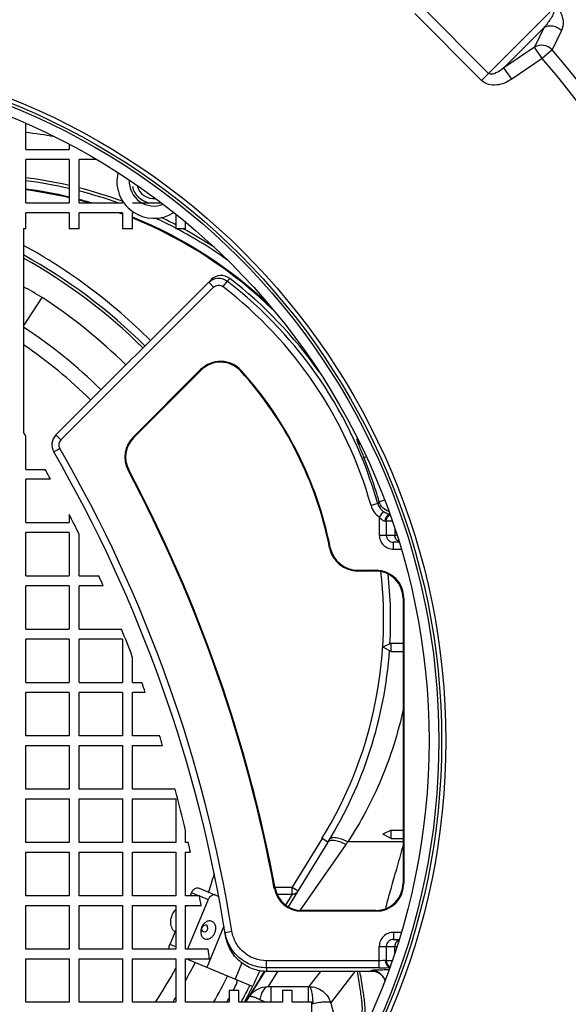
# Model space of a CAD drawing. Header units: millimetres. Extents: x 0 to 297, y 0 to 210.
# Tile 9 of 34: x 153 to 161, y 85 to 99. Entities that reach past the tile are written whole.
import ezdxf

# ---------------------------------------------------------------- set-up
doc = ezdxf.new("R2010")
doc.units = ezdxf.units.MM
doc.header["$LTSCALE"] = 16.335
doc.layers.get('0').update_dxf_attribs({"linetype": 'CONTINUOUS'})
doc.layers.add('AXES_REF', color=7, linetype='CONTINUOUS')

msp = doc.modelspace()

# ---------------------------------------------------------------- linework, layer by layer
at = {"color": 9, "linetype": 'Continuous'}
for p, q in [((159.823, 98.494), (158.871, 99.446)), ((159.723, 98.394), (160.751, 99.422)), ((159.723, 98.394), (158.771, 99.346)), ((160.04, 98.574), (160.608, 99.142)), ((160.608, 99.142), (160.474, 98.869)), ((160.861, 99.105), (160.727, 98.831)), ((160.474, 98.869), (160.04, 98.574)), ((160.584, 98.707), (160.474, 98.869)), ((160.584, 98.707), (160.151, 98.411)), ((160.727, 98.831), (160.584, 98.707)), ((160.151, 98.411), (160.04, 98.574)), ((155.833, 95.516), (155.904, 95.445)), ((156.097, 95.533), (156.036, 95.454)), ((156.097, 95.533), (156.135, 95.57)), ((153.727, 93.268), (155.904, 95.445)), ((153.195, 94.89), (153.46, 95.297)), ((155.718, 94.27), (155.726, 94.262)), ((156.298, 94.255), (156.29, 94.248)), ((153.656, 93.339), (153.727, 93.268)), ((154.755, 93.306), (154.762, 93.299)), ((157.946, 93.268), (157.955, 93.281)), ((157.955, 93.281), (157.956, 93.282)), ((157.955, 93.281), (157.956, 93.282)), ((153.624, 93.097), (153.711, 93.147)), ((158.078, 93.028), (158.046, 93.014)), ((154.684, 92.836), (154.694, 92.84)), ((158.263, 92.386), (158.243, 92.359)), ((158.34, 92.408), (158.263, 92.386)), ((158.243, 92.359), (158.147, 92.332)), ((158.321, 92.249), (158.265, 92.167)), ((158.265, 92.167), (158.265, 91.909)), ((158.449, 92.109), (158.35, 92.109)), ((158.363, 92.109), (158.363, 91.909)), ((158.485, 92.003), (158.485, 91.909)), ((158.265, 91.909), (158.515, 91.909)), ((157.567, 91.731), (157.556, 91.729)), ((158.468, 91.709), (158.468, 91.809)), ((158.468, 91.709), (158.577, 91.709)), ((157.959, 91.409), (157.959, 91.399)), ((158.215, 91.409), (158.215, 91.399)), ((158.615, 91.009), (158.604, 91.009)), ((157.448, 87.584), (157.023, 86.89)), ((157.789, 87.497), (157.131, 86.558)), ((157.533, 87.531), (157.448, 87.584)), ((158.604, 87.535), (157.815, 87.535)), ((158.615, 86.946), (158.604, 86.946)), ((155.587, 86.812), (155.694, 86.768)), ((156.769, 86.873), (156.779, 86.875)), ((156.776, 86.89), (157.023, 86.89)), ((156.805, 86.79), (157.023, 86.79)), ((157.023, 86.79), (156.928, 86.635)), ((157.023, 86.89), (157.108, 86.838)), ((157.023, 86.79), (157.023, 86.89)), ((155.701, 86.765), (155.827, 86.712)), ((157.162, 86.546), (157.162, 86.557)), ((158.215, 86.546), (158.215, 86.557)), ((156.066, 86.246), (156.164, 86.262)), ((158.577, 86.246), (158.468, 86.246)), ((158.468, 86.246), (158.468, 86.146)), ((155.365, 86.038), (155.279, 86.074)), ((158.265, 86.046), (158.515, 86.046)), ((158.265, 85.741), (158.265, 86.046)), ((158.363, 86.046), (158.363, 85.846)), ((158.485, 85.952), (158.485, 86.046)), ((158.265, 85.841), (156.658, 85.841)), ((156.658, 85.741), (156.658, 85.841)), ((158.35, 85.846), (158.449, 85.846)), ((158.265, 85.741), (156.658, 85.741)), ((156.814, 85.688), (156.68, 85.472)), ((157.263, 85.472), (157.43, 85.688)), ((157.574, 85.238), (157.92, 85.688)), ((158.16, 85.688), (158.152, 85.703)), ((156.717, 85.472), (157.25, 85.472)), ((156.717, 85.472), (156.717, 85.248)), ((157.25, 85.472), (157.25, 85.248)), ((156.36, 85.248), (156.408, 85.325)), ((156.642, 85.248), (156.563, 85.285)), ((157.316, 85.226), (157.305, 85.224)), ((157.574, 85.238), (157.722, 84.686))]:
    msp.add_line(p, q, dxfattribs=at)
at = {"color": 7, "linetype": 'Continuous'}
for p, q in [((153.225, 97.408), (153.225, 97.782)), ((153.845, 97.483), (153.845, 97.408)), ((153.225, 97.408), (153.845, 97.408)), ((153.225, 96.648), (153.225, 97.268)), ((153.845, 97.268), (153.225, 97.268)), ((153.845, 97.268), (153.845, 96.648)), ((153.985, 96.648), (153.985, 97.268)), ((154.231, 97.268), (153.985, 97.268)), ((153.225, 96.648), (153.845, 96.648)), ((153.985, 96.648), (154.605, 96.648)), ((154.605, 96.678), (154.605, 96.648)), ((154.745, 96.648), (155.158, 96.648)), ((153.225, 96.278), (153.225, 96.508)), ((153.845, 96.508), (153.225, 96.508)), ((153.845, 96.508), (153.845, 96.278)), ((153.985, 96.278), (153.985, 96.508)), ((154.605, 96.508), (153.985, 96.508)), ((154.605, 96.508), (154.605, 96.278)), ((154.745, 96.278), (154.745, 96.508)), ((154.775, 96.508), (154.745, 96.508)), ((155.339, 96.508), (155.335, 96.508)), ((155.365, 96.486), (155.365, 96.278)), ((155.505, 96.278), (155.505, 96.372)), ((153.195, 96.278), (153.195, 93.378)), ((153.225, 96.278), (153.195, 96.278)), ((153.985, 96.278), (153.845, 96.278)), ((154.745, 96.278), (154.605, 96.278)), ((155.505, 96.278), (155.365, 96.278)), ((153.656, 93.339), (155.871, 95.553)), ((154.755, 93.306), (155.718, 94.27)), ((154.762, 93.299), (155.726, 94.262)), ((153.225, 92.848), (153.225, 93.327)), ((153.225, 92.848), (153.502, 92.848)), ((153.225, 92.088), (153.225, 92.708)), ((153.579, 92.708), (153.225, 92.708)), ((153.845, 92.206), (153.845, 92.088)), ((153.225, 92.088), (153.845, 92.088)), ((153.225, 91.328), (153.225, 91.948)), ((153.845, 91.948), (153.225, 91.948)), ((153.845, 91.948), (153.845, 91.328)), ((153.985, 91.328), (153.985, 91.927)), ((158.546, 91.809), (158.468, 91.809)), ((157.959, 91.409), (158.215, 91.409)), ((153.225, 91.328), (153.845, 91.328)), ((153.985, 91.328), (154.267, 91.328)), ((157.959, 91.399), (158.215, 91.399)), ((153.225, 90.568), (153.225, 91.188)), ((153.845, 91.188), (153.225, 91.188)), ((153.845, 91.188), (153.845, 90.568)), ((153.985, 90.568), (153.985, 91.188)), ((154.33, 91.188), (153.985, 91.188)), ((158.604, 91.009), (158.604, 86.946)), ((158.615, 91.009), (158.615, 86.946)), ((153.225, 90.568), (153.845, 90.568)), ((153.985, 90.568), (154.592, 90.568)), ((153.225, 89.808), (153.225, 90.428)), ((153.845, 90.428), (153.225, 90.428)), ((153.845, 90.428), (153.845, 89.808)), ((153.985, 89.808), (153.985, 90.428)), ((154.605, 90.428), (153.985, 90.428)), ((154.605, 90.428), (154.605, 89.808)), ((158.435, 90.371), (158.315, 90.311)), ((158.435, 90.251), (158.315, 90.311)), ((158.435, 90.371), (158.604, 90.371)), ((158.435, 90.251), (158.435, 90.371)), ((154.745, 89.808), (154.745, 90.176)), ((158.435, 90.251), (158.604, 90.251)), ((153.225, 89.808), (153.845, 89.808)), ((153.985, 89.808), (154.605, 89.808)), ((154.745, 89.808), (154.88, 89.808)), ((153.225, 89.048), (153.225, 89.668)), ((153.845, 89.668), (153.225, 89.668)), ((153.845, 89.668), (153.845, 89.048)), ((154.605, 89.668), (153.985, 89.668)), ((153.985, 89.048), (153.985, 89.668)), ((154.605, 89.668), (154.605, 89.048)), ((154.929, 89.668), (154.745, 89.668)), ((154.745, 89.048), (154.745, 89.668)), ((153.845, 89.048), (153.225, 89.048)), ((154.605, 89.048), (153.985, 89.048)), ((155.134, 89.048), (154.745, 89.048)), ((153.225, 88.288), (153.225, 88.908)), ((153.225, 88.908), (153.845, 88.908)), ((153.845, 88.908), (153.845, 88.288)), ((153.985, 88.908), (154.605, 88.908)), ((153.985, 88.288), (153.985, 88.908)), ((154.605, 88.908), (154.605, 88.288)), ((154.745, 88.908), (155.177, 88.908)), ((154.745, 88.288), (154.745, 88.908)), ((153.845, 88.288), (153.225, 88.288)), ((154.605, 88.288), (153.985, 88.288)), ((155.354, 88.288), (154.745, 88.288)), ((153.225, 88.148), (153.845, 88.148)), ((153.225, 87.528), (153.225, 88.148)), ((153.845, 88.148), (153.845, 87.528)), ((153.985, 88.148), (154.605, 88.148)), ((153.985, 87.528), (153.985, 88.148)), ((154.605, 88.148), (154.605, 87.528)), ((154.745, 88.148), (155.365, 88.148)), ((154.745, 87.528), (154.745, 88.148)), ((155.365, 88.148), (155.365, 87.528)), ((155.505, 87.528), (155.505, 87.692)), ((158.435, 87.704), (158.315, 87.644)), ((158.435, 87.584), (158.315, 87.644)), ((158.435, 87.704), (158.604, 87.704)), ((158.435, 87.584), (158.435, 87.704)), ((153.845, 87.528), (153.225, 87.528)), ((154.605, 87.528), (153.985, 87.528)), ((155.365, 87.528), (154.745, 87.528)), ((155.543, 87.528), (155.505, 87.528)), ((157.533, 87.531), (156.968, 86.609)), ((158.435, 87.584), (158.604, 87.584)), ((153.225, 87.388), (153.845, 87.388)), ((153.225, 86.768), (153.225, 87.388)), ((153.845, 87.388), (153.845, 86.768)), ((153.985, 87.388), (154.605, 87.388)), ((153.985, 86.768), (153.985, 87.388)), ((154.605, 87.388), (154.605, 86.768)), ((154.745, 87.388), (155.365, 87.388)), ((154.745, 86.768), (154.745, 87.388)), ((155.365, 87.388), (155.365, 86.768)), ((155.505, 87.388), (155.574, 87.388)), ((155.505, 86.768), (155.505, 87.388)), ((155.587, 86.812), (155.568, 86.768)), ((155.696, 86.875), (155.976, 86.758)), ((153.845, 86.768), (153.225, 86.768)), ((154.605, 86.768), (153.985, 86.768)), ((155.365, 86.768), (154.745, 86.768)), ((155.7, 86.768), (155.505, 86.768)), ((155.827, 86.712), (155.533, 86.008)), ((153.225, 86.628), (153.845, 86.628)), ((153.225, 86.008), (153.225, 86.628)), ((153.845, 86.628), (153.845, 86.008)), ((153.985, 86.628), (154.605, 86.628)), ((153.985, 86.008), (153.985, 86.628)), ((154.605, 86.628), (154.605, 86.008)), ((154.745, 86.628), (155.365, 86.628)), ((154.745, 86.008), (154.745, 86.628)), ((155.365, 86.628), (155.365, 86.008)), ((155.505, 86.628), (155.726, 86.628)), ((155.51, 86.628), (155.505, 86.615)), ((155.505, 86.008), (155.505, 86.628)), ((158.215, 86.557), (157.162, 86.557)), ((158.215, 86.546), (157.162, 86.546)), ((155.365, 86.279), (155.279, 86.074)), ((156.051, 86.336), (155.805, 85.746)), ((158.468, 86.146), (158.546, 86.146)), ((153.845, 86.008), (153.225, 86.008)), ((154.605, 86.008), (153.985, 86.008)), ((155.365, 86.008), (154.745, 86.008)), ((155.827, 86.008), (155.505, 86.008)), ((153.225, 85.868), (153.845, 85.868)), ((153.225, 85.248), (153.225, 85.868)), ((153.845, 85.868), (153.845, 85.248)), ((153.985, 85.868), (154.605, 85.868)), ((153.985, 85.248), (153.985, 85.868)), ((154.605, 85.868), (154.605, 85.248)), ((154.745, 85.868), (155.365, 85.868)), ((154.745, 85.248), (154.745, 85.868)), ((155.365, 85.868), (155.365, 85.248)), ((155.505, 85.868), (155.847, 85.868)), ((155.505, 85.248), (155.505, 85.868)), ((156.458, 85.474), (155.514, 85.868)), ((156.306, 85.809), (156.21, 85.577)), ((156.362, 85.248), (156.637, 85.689)), ((158.16, 85.688), (156.667, 85.688)), ((156.265, 85.418), (156.125, 85.418)), ((156.125, 85.418), (156.125, 85.248)), ((156.265, 85.248), (156.265, 85.418)), ((157.025, 85.418), (156.885, 85.418)), ((156.885, 85.418), (156.885, 85.248)), ((157.025, 85.248), (157.025, 85.418)), ((153.845, 85.248), (153.225, 85.248)), ((154.605, 85.248), (153.985, 85.248)), ((155.365, 85.248), (154.745, 85.248)), ((156.125, 85.248), (155.505, 85.248)), ((156.885, 85.248), (156.265, 85.248)), ((157.305, 85.248), (157.025, 85.248)), ((157.305, 85.108), (157.305, 85.248))]:
    msp.add_line(p, q, dxfattribs=at)
msp.add_lwpolyline([(158.328, 85.598), (158.331, 85.593), (158.334, 85.587), (158.336, 85.581), (158.339, 85.575), (158.341, 85.569), (158.343, 85.563), (158.344, 85.558)], dxfattribs=at)
at = {"color": 9, "linetype": 'Continuous'}
for radius in [9.858, 9.798]:
    msp.add_circle((149.355, 88.978), radius, dxfattribs=at)
at = {"color": 7, "linetype": 'Continuous'}
for radius in [9.758, 9.618]:
    msp.add_circle((149.355, 88.978), radius, dxfattribs=at)
for centre, radius, start, end in [((149.355, 88.978), 18.54, 284.6962, 75.3038), ((155.055, 96.958), 0.53, 166.7952, 302.1528), ((152.415, 90.678), 6.38, 77.0476, 82.706), ((152.415, 90.678), 6.337, 76.9585, 82.6563), ((155.055, 96.958), 0.25, 194.0041, 274.9035), ((152.415, 90.678), 6.22, 76.7085, 82.5173), ((152.415, 90.678), 6.38, 69.9244, 75.754), ((152.415, 90.678), 6.337, 70.4042, 75.6556), ((152.415, 90.678), 6.22, 73.7016, 75.3795), ((152.415, 90.678), 6.22, 69.3845, 69.6039), ((152.415, 90.678), 6.22, 46.4145, 68.0003), ((152.415, 90.678), 6.337, 62.2566, 65.1562), ((152.415, 90.678), 6.38, 62.4587, 64.5384), ((152.415, 90.678), 6.337, 54.4046, 62.0914), ((152.415, 90.678), 6.38, 56.757, 61.373), ((149.355, 88.978), 7.92, 45.3068, 60.9969), ((156.012, 95.412), 0.2, 52.2816, 135), ((152.366, 90.698), 6.16, 35.107, 52.2816), ((151.735, 92.642), 3.166, 56.9952, 62.5416), ((149.355, 88.978), 7.536, 45.3226, 56.9952), ((149.355, 88.978), 7.036, 45.3455, 56.921), ((149.355, 88.978), 6.828, 45.356, 55.7793), ((156.001, 93.987), 0.4, 42.1402, 135), ((156.001, 93.987), 0.389, 42.1402, 135), ((152.366, 90.698), 5.292, 11.2403, 42.1402), ((152.366, 90.698), 5.302, 11.2403, 42.1402), ((136.04, 83.096), 20, 30.7687, 30.9363), ((153.797, 93.197), 0.2, 135, 210.089), ((155.038, 93.023), 0.4, 135, 208.0012), ((155.038, 93.023), 0.389, 135, 208.0012), ((136.319, 83.07), 20, 8.9901, 30.089), ((136.04, 83.096), 20, 28.7236, 29.182), ((136.319, 83.07), 20.8, 10.5343, 28.0012), ((136.319, 83.07), 20.811, 10.5343, 28.0012), ((136.04, 83.096), 20, 26.2025, 27.0967), ((157.959, 91.809), 0.411, 191.2403, 270), ((157.959, 91.809), 0.4, 191.2403, 270), ((158.215, 91.009), 0.4, 0, 90), ((136.04, 83.096), 20, 23.8651, 24.3044), ((158.215, 91.009), 0.389, 0, 90), ((152.366, 90.698), 6.06, 356.8226, 6.2473), ((136.04, 83.096), 20, 20.7332, 21.9369), ((152.366, 90.698), 6.06, 328.502, 355.8878), ((136.04, 83.096), 20, 19.1829, 19.6081), ((136.04, 83.096), 20, 16.893, 17.3126), ((136.04, 83.096), 20, 13.2849, 15.0454), ((136.04, 83.096), 20, 12.3912, 12.8021), ((149.355, 88.978), 6.828, 341.5642, 343.8523), ((158.215, 86.946), 0.4, 270, 360), ((158.215, 86.946), 0.389, 270, 360), ((157.162, 86.946), 0.4, 190.5343, 270), ((157.162, 86.946), 0.389, 190.5343, 270), ((136.04, 83.096), 20, 10.1709, 10.5786), ((136.04, 83.096), 20, 7.966, 8.3712), ((149.355, 88.978), 7.036, 330.9435, 333.2896), ((149.355, 88.978), 6.828, 326.8883, 331.665), ((149.355, 88.978), 7.92, 331.9029, 335.5323), ((149.355, 88.978), 7.536, 330.3312, 333.5605), ((156.138, 85.55), 0.1, 333.1903, 9.5453), ((158.16, 85.488), 0.2, 30.6822, 32.8181), ((149.355, 88.978), 7.7, 332.4617, 333.1903), ((149.355, 88.978), 7.036, 327.9839, 328.6748), ((149.355, 88.978), 7.7, 331.0254, 331.5501)]:
    msp.add_arc(centre, radius, start, end, dxfattribs=at)
at = {"color": 9, "linetype": 'Continuous'}
for centre, radius, start, end in [((149.355, 88.978), 18.34, 284.6962, 75.3038), ((149.355, 88.978), 16.043, 273.8502, 266.1536), ((149.355, 88.978), 15.986, 273.9678, 266.0322), ((149.355, 88.978), 14.858, 319.0939, 40.9061), ((149.355, 88.978), 15.047, 319.0939, 40.9061), ((152.415, 90.678), 7.02, 79.9931, 83.3741), ((155.055, 96.958), 0.355, 177.4354, 291.4597), ((155.055, 96.958), 0.319, 193.7409, 256.2591), ((152.415, 90.678), 6.208, 76.6829, 82.5031), ((152.415, 90.678), 6.208, 74.0748, 75.3514), ((155.055, 96.958), 0.319, 283.7409, 287.4393), ((152.415, 90.678), 6.208, 69.344, 69.8966), ((152.415, 90.678), 6.208, 45.4031, 67.9565), ((149.355, 88.978), 7.88, 45.3085, 60.836), ((152.366, 90.698), 6.107, 15.79, 52.3466), ((152.366, 90.698), 6.007, 15.79, 52.3466), ((153.797, 93.197), 0.1, 135, 210.089), ((136.319, 83.07), 20.1, 9.1377, 30.089), ((152.366, 90.698), 6.134, 15.9731, 22.1912), ((158.325, 91.963), 0.149, 80.0669, 81.0162), ((152.366, 90.698), 5.96, 328.502, 6.6924), ((153.297, 90.643), 5.484, 324.9967, 325.4813), ((86.876, 127.863), 81.511, 328.54258, 328.84223), ((136.319, 82.471), 20.6, 8.9855, 9.1339), ((149.355, 88.978), 7.88, 331.748, 333.727), ((157.25, 86.666), 1.195, 269.996, 270.6207)]:
    msp.add_arc(centre, radius, start, end, dxfattribs=at)
for points, knots in [([(160.751, 99.422), (160.76, 99.408), (160.756, 99.374), (160.736, 99.323), (160.703, 99.265), (160.658, 99.202), (160.625, 99.162), (160.608, 99.142)], [0, 0, 0, 0, 0.148225, 0.276495, 0.521821, 0.762079, 1, 1, 1, 1]), ([(160.79, 99.449), (160.841, 99.391), (160.897, 99.272), (160.88, 99.145), (160.861, 99.105)], [0, 0, 0, 0, 0.633909, 1, 1, 1, 1]), ([(160.861, 99.105), (160.829, 99.137), (160.743, 99.183), (160.647, 99.165), (160.608, 99.142)], [0, 0, 0, 0, 0.506309, 1, 1, 1, 1]), ([(160.727, 98.831), (160.695, 98.864), (160.609, 98.91), (160.512, 98.892), (160.474, 98.869)], [0, 0, 0, 0, 0.506329, 1, 1, 1, 1]), ([(160.04, 98.574), (160.009, 98.548), (159.968, 98.519), (159.913, 98.494), (159.876, 98.481), (159.838, 98.479), (159.823, 98.494)], [0, 0, 0, 0, 0.495422, 0.620529, 0.746734, 1, 1, 1, 1]), ([(160.151, 98.411), (160.119, 98.39), (160.051, 98.353), (159.938, 98.323), (159.821, 98.328), (159.75, 98.367), (159.723, 98.394)], [0, 0, 0, 0, 0.250883, 0.501484, 0.751366, 1, 1, 1, 1]), ([(155.003, 94.686), (154.733, 94.955), (154.16, 95.451), (153.523, 95.862), (153.195, 96.042)], [0, 0, 0, 0, 0.504617, 1, 1, 1, 1]), ([(155.833, 95.516), (155.866, 95.549), (155.961, 95.593), (156.06, 95.562), (156.097, 95.533)], [0, 0, 0, 0, 0.49995, 1, 1, 1, 1]), ([(155.904, 95.445), (155.921, 95.462), (155.968, 95.484), (156.017, 95.468), (156.036, 95.454)], [0, 0, 0, 0, 0.500028, 1, 1, 1, 1]), ([(157.946, 93.268), (157.946, 93.267), (157.947, 93.264), (157.948, 93.259), (157.95, 93.25), (157.956, 93.235), (157.965, 93.211), (157.978, 93.178), (157.993, 93.14), (158.016, 93.085), (158.034, 93.043), (158.046, 93.014)], [0, 0, 0, 0, 0.010161, 0.031715, 0.063705, 0.104946, 0.211268, 0.343821, 0.495866, 0.660131, 1, 1, 1, 1]), ([(158.399, 92.249), (158.367, 92.258), (158.307, 92.293), (158.272, 92.354), (158.263, 92.386)], [0, 0, 0, 0, 0.500013, 1, 1, 1, 1]), ([(158.147, 92.332), (158.156, 92.299), (158.186, 92.236), (158.236, 92.187), (158.265, 92.167)], [0, 0, 0, 0, 0.500002, 1, 1, 1, 1]), ([(158.243, 92.359), (158.249, 92.337), (158.269, 92.295), (158.303, 92.262), (158.321, 92.249)], [0, 0, 0, 0, 0.49998, 1, 1, 1, 1]), ([(158.321, 92.249), (158.329, 92.244), (158.358, 92.227), (158.389, 92.216), (158.412, 92.212)], [0, 0, 0, 0, 0.294287, 1, 1, 1, 1]), ([(158.265, 92.167), (158.276, 92.152), (158.3, 92.126), (158.333, 92.112), (158.348, 92.109)], [0, 0, 0, 0, 0.560279, 1, 1, 1, 1]), ([(158.414, 92.207), (158.396, 92.201), (158.36, 92.173), (158.349, 92.131), (158.348, 92.109)], [0, 0, 0, 0, 0.47514, 1, 1, 1, 1]), ([(158.363, 92.109), (158.363, 92.127), (158.373, 92.164), (158.401, 92.19), (158.417, 92.198)], [0, 0, 0, 0, 0.501781, 1, 1, 1, 1]), ([(158.265, 91.909), (158.265, 91.883), (158.275, 91.83), (158.321, 91.763), (158.389, 91.719), (158.442, 91.709), (158.468, 91.709)], [0, 0, 0, 0, 0.249932, 0.499905, 0.749934, 1, 1, 1, 1]), ([(158.363, 91.909), (158.363, 91.883), (158.387, 91.829), (158.442, 91.809), (158.468, 91.809)], [0, 0, 0, 0, 0.500892, 1, 1, 1, 1]), ([(158.544, 91.817), (158.526, 91.825), (158.496, 91.851), (158.485, 91.89), (158.485, 91.909)], [0, 0, 0, 0, 0.498083, 1, 1, 1, 1]), ([(158.604, 89.424), (158.531, 89.084), (158.324, 88.426), (157.999, 87.818), (157.815, 87.535)], [0, 0, 0, 0, 0.507175, 1, 1, 1, 1]), ([(157.789, 87.497), (157.761, 87.511), (157.707, 87.535), (157.641, 87.553), (157.594, 87.557), (157.562, 87.554), (157.54, 87.543), (157.533, 87.531)], [0, 0, 0, 0, 0.347939, 0.639849, 0.7577, 0.855349, 1, 1, 1, 1]), ([(157.815, 87.535), (157.787, 87.55), (157.733, 87.573), (157.666, 87.593), (157.619, 87.597), (157.587, 87.595), (157.565, 87.584), (157.558, 87.573)], [0, 0, 0, 0, 0.350597, 0.644403, 0.762408, 0.859418, 1, 1, 1, 1]), ([(158.604, 87.492), (158.576, 87.389), (158.521, 87.193), (158.465, 86.998), (158.439, 86.906)], [0, 0, 0, 0, 0.526947, 1, 1, 1, 1]), ([(157.023, 86.79), (157.04, 86.79), (157.074, 86.799), (157.099, 86.824), (157.108, 86.838)], [0, 0, 0, 0, 0.500203, 1, 1, 1, 1]), ([(158.439, 86.906), (158.431, 86.876), (158.4, 86.768), (158.37, 86.66), (158.353, 86.582)], [0, 0, 0, 0, 0.27896, 1, 1, 1, 1]), ([(156.658, 85.741), (156.588, 85.741), (156.446, 85.766), (156.261, 85.875), (156.124, 86.041), (156.077, 86.177), (156.066, 86.246)], [0, 0, 0, 0, 0.250001, 0.500001, 0.750001, 1, 1, 1, 1]), ([(156.658, 85.841), (156.6, 85.841), (156.481, 85.862), (156.327, 85.953), (156.213, 86.091), (156.174, 86.204), (156.164, 86.262)], [0, 0, 0, 0, 0.249995, 0.499994, 0.749996, 1, 1, 1, 1]), ([(158.468, 86.246), (158.442, 86.246), (158.389, 86.236), (158.321, 86.192), (158.275, 86.125), (158.265, 86.072), (158.265, 86.046)], [0, 0, 0, 0, 0.250065, 0.500093, 0.750066, 1, 1, 1, 1]), ([(158.468, 86.146), (158.442, 86.146), (158.387, 86.126), (158.363, 86.072), (158.363, 86.046)], [0, 0, 0, 0, 0.499106, 1, 1, 1, 1]), ([(158.544, 86.138), (158.526, 86.13), (158.496, 86.104), (158.485, 86.065), (158.485, 86.046)], [0, 0, 0, 0, 0.498083, 1, 1, 1, 1]), ([(158.35, 85.846), (158.338, 85.844), (158.31, 85.842), (158.281, 85.841), (158.265, 85.841)], [0, 0, 0, 0, 0.425756, 1, 1, 1, 1]), ([(158.363, 85.846), (158.363, 85.828), (158.373, 85.791), (158.401, 85.765), (158.417, 85.757)], [0, 0, 0, 0, 0.501781, 1, 1, 1, 1]), ([(157.947, 85.688), (157.961, 85.608), (157.981, 85.493), (158.002, 85.351), (158.012, 85.266), (158.018, 85.196), (158.019, 85.142), (158.017, 85.104), (158.012, 85.084), (158.007, 85.077)], [0, 0, 0, 0, 0.398675, 0.562084, 0.700547, 0.81354, 0.900783, 0.962447, 1, 1, 1, 1]), ([(157.983, 85.688), (157.999, 85.604), (158.019, 85.484), (158.041, 85.334), (158.052, 85.245), (158.058, 85.172), (158.06, 85.115), (158.057, 85.076), (158.052, 85.054), (158.048, 85.048)], [0, 0, 0, 0, 0.399006, 0.562587, 0.70118, 0.814224, 0.901408, 0.962864, 1, 1, 1, 1]), ([(158.152, 85.703), (158.152, 85.704), (158.154, 85.705), (158.161, 85.706), (158.178, 85.709), (158.202, 85.71), (158.235, 85.712), (158.272, 85.713), (158.329, 85.714), (158.372, 85.714), (158.402, 85.714)], [0, 0, 0, 0, 0.006441, 0.02443, 0.092563, 0.19536, 0.325437, 0.476868, 0.643772, 1, 1, 1, 1]), ([(158.328, 85.598), (158.311, 85.629), (158.26, 85.684), (158.187, 85.703), (158.152, 85.703)], [0, 0, 0, 0, 0.4998, 1, 1, 1, 1]), ([(158.265, 85.741), (158.278, 85.741), (158.328, 85.741), (158.377, 85.742), (158.413, 85.744)], [0, 0, 0, 0, 0.279548, 1, 1, 1, 1]), ([(158.345, 85.559), (158.345, 85.561), (158.346, 85.572), (158.351, 85.582), (158.356, 85.589)], [0, 0, 0, 0, 0.207315, 1, 1, 1, 1]), ([(156.41, 85.324), (156.437, 85.369), (156.518, 85.446), (156.626, 85.472), (156.68, 85.472)], [0, 0, 0, 0, 0.497197, 1, 1, 1, 1]), ([(156.68, 85.472), (156.65, 85.469), (156.607, 85.425), (156.578, 85.356), (156.567, 85.31), (156.563, 85.285)], [0, 0, 0, 0, 0.393158, 0.674741, 1, 1, 1, 1]), ([(156.68, 85.472), (156.683, 85.472), (156.695, 85.472), (156.707, 85.472), (156.717, 85.472)], [0, 0, 0, 0, 0.236561, 1, 1, 1, 1]), ([(157.263, 85.472), (157.332, 85.472), (157.473, 85.426), (157.556, 85.303), (157.574, 85.238)], [0, 0, 0, 0, 0.503518, 1, 1, 1, 1]), ([(157.263, 85.472), (157.267, 85.471), (157.275, 85.464), (157.289, 85.439), (157.302, 85.389), (157.312, 85.314), (157.315, 85.257), (157.316, 85.226)], [0, 0, 0, 0, 0.045942, 0.115519, 0.333685, 0.640806, 1, 1, 1, 1]), ([(156.563, 85.285), (156.544, 85.294), (156.51, 85.31), (156.468, 85.324), (156.441, 85.33), (156.425, 85.332), (156.413, 85.329), (156.41, 85.324)], [0, 0, 0, 0, 0.390494, 0.692587, 0.805984, 0.893485, 1, 1, 1, 1]), ([(157.574, 85.238), (157.572, 85.241), (157.564, 85.247), (157.536, 85.253), (157.484, 85.253), (157.407, 85.244), (157.348, 85.233), (157.316, 85.226)], [0, 0, 0, 0, 0.044041, 0.111074, 0.323154, 0.628841, 1, 1, 1, 1])]:
    msp.add_open_spline(points, degree=3, knots=knots, dxfattribs=at)
msp.add_open_spline([(157.995, 93.203), (157.975, 93.221), (157.958, 93.243), (157.946, 93.268)], degree=3, dxfattribs=at)
at = {"color": 7, "linetype": 'Continuous'}
for points, knots in [([(158.35, 92.109), (158.351, 92.13), (158.362, 92.172), (158.396, 92.2), (158.415, 92.206)], [0, 0, 0, 0, 0.520883, 1, 1, 1, 1]), ([(155.587, 86.812), (155.592, 86.824), (155.605, 86.846), (155.633, 86.87), (155.665, 86.882), (155.686, 86.879), (155.696, 86.875)], [0, 0, 0, 0, 0.280436, 0.544107, 0.782058, 1, 1, 1, 1]), ([(155.935, 86.775), (155.926, 86.779), (155.904, 86.782), (155.872, 86.77), (155.845, 86.746), (155.832, 86.724), (155.827, 86.712)], [0, 0, 0, 0, 0.217942, 0.455893, 0.719564, 1, 1, 1, 1]), ([(155.271, 86.008), (155.27, 86.013), (155.268, 86.035), (155.273, 86.058), (155.279, 86.074)], [0, 0, 0, 0, 0.24067, 1, 1, 1, 1]), ([(156.667, 85.688), (156.596, 85.688), (156.454, 85.714), (156.268, 85.823), (156.132, 85.99), (156.085, 86.126), (156.074, 86.195)], [0, 0, 0, 0, 0.249995, 0.499994, 0.749996, 1, 1, 1, 1]), ([(158.35, 85.846), (158.351, 85.825), (158.362, 85.783), (158.396, 85.755), (158.415, 85.75)], [0, 0, 0, 0, 0.520883, 1, 1, 1, 1]), ([(158.328, 85.597), (158.31, 85.624), (158.26, 85.671), (158.193, 85.688), (158.16, 85.688)], [0, 0, 0, 0, 0.50002, 1, 1, 1, 1])]:
    msp.add_open_spline(points, degree=3, knots=knots, dxfattribs=at)
msp.add_open_spline([(155.529, 85.868), (155.535, 85.861), (155.542, 85.856), (155.551, 85.852)], degree=3, dxfattribs=at)
at = {"layer": 'AXES_REF', "color": 7, "linetype": 'Continuous'}
msp.add_arc((155.431, 86.353), 0.128, 230.6558, 232.7421, dxfattribs=at)
for points, knots in [([(155.35, 86.255), (155.33, 86.271), (155.298, 86.319), (155.288, 86.406), (155.309, 86.496), (155.343, 86.55), (155.365, 86.573)], [0, 0, 0, 0, 0.218935, 0.465923, 0.733129, 1, 1, 1, 1]), ([(155.922, 86.239), (155.928, 86.255), (155.937, 86.289), (155.934, 86.338), (155.915, 86.379), (155.88, 86.406), (155.837, 86.412), (155.794, 86.396), (155.757, 86.363), (155.74, 86.334), (155.733, 86.318)], [0, 0, 0, 0, 0.140218, 0.272053, 0.391029, 0.5, 0.608971, 0.727947, 0.859782, 1, 1, 1, 1]), ([(155.798, 86.348), (155.788, 86.352), (155.761, 86.347), (155.746, 86.326), (155.741, 86.315)], [0, 0, 0, 0, 0.452326, 1, 1, 1, 1]), ([(155.733, 86.318), (155.726, 86.302), (155.718, 86.269), (155.721, 86.22), (155.74, 86.178), (155.774, 86.151), (155.817, 86.146), (155.86, 86.162), (155.897, 86.194), (155.915, 86.223), (155.922, 86.239)], [0, 0, 0, 0, 0.140218, 0.272053, 0.391029, 0.5, 0.608971, 0.727947, 0.859782, 1, 1, 1, 1]), ([(155.758, 86.251), (155.748, 86.255), (155.732, 86.277), (155.736, 86.303), (155.741, 86.315)], [0, 0, 0, 0, 0.452326, 1, 1, 1, 1]), ([(155.815, 86.284), (155.81, 86.272), (155.795, 86.251), (155.768, 86.247), (155.758, 86.251)], [0, 0, 0, 0, 0.547674, 1, 1, 1, 1]), ([(155.815, 86.284), (155.82, 86.296), (155.824, 86.321), (155.808, 86.343), (155.798, 86.348)], [0, 0, 0, 0, 0.547674, 1, 1, 1, 1])]:
    msp.add_open_spline(points, degree=3, knots=knots, dxfattribs=at)

doc.saveas('drawing.dxf')
